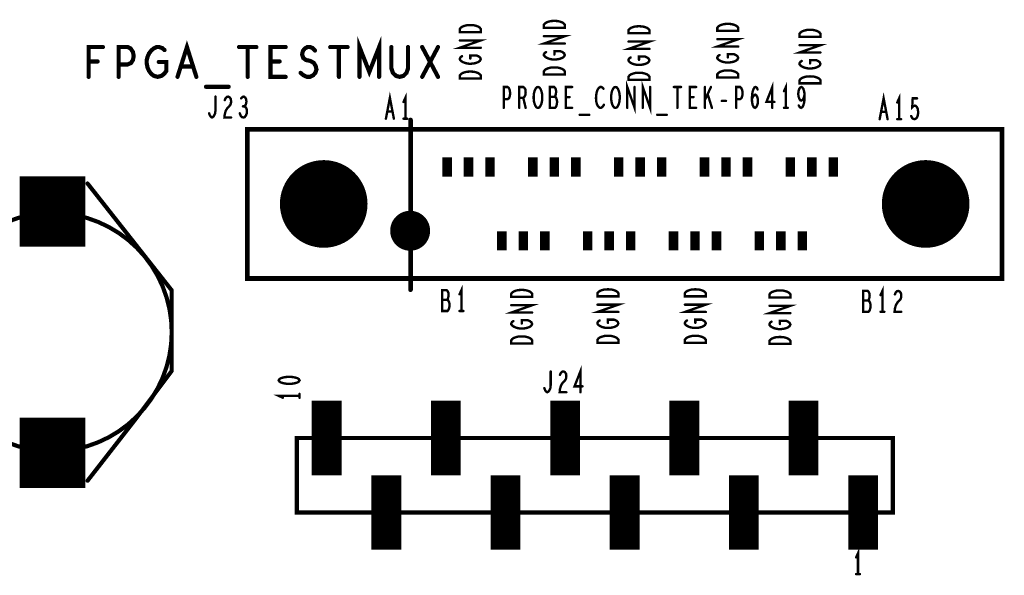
# Model space of a CAD drawing. Extents: x -0.18 to 8.86, y -3.29 to 6.3.
# Tile 30 of 69: x 2.93 to 4.59, y 4.08 to 5.01. Entities that reach past the tile are written whole.
import ezdxf

# ---------------------------------------------------------------- set-up
doc = ezdxf.new("R2010")
doc.units = 0
doc.layers.get('0').update_dxf_attribs({"color": 3, "linetype": 'CONTINUOUS'})

# ---------------------------------------------------------------- blocks, each defined once
blk = doc.blocks.new('PAD_R1')
at = {"const_width": 0.5}
blk.add_lwpolyline([(0.25, 0, 1), (-0.25, 0, 1)], format="xyb", close=True, dxfattribs=at)

msp = doc.modelspace()

# ---------------------------------------------------------------- linework, layer by layer
for points, const_width in [([(3.7085, 4.99326), (3.6735, 4.99326), (3.6735, 4.9986), (3.67525, 5.00073), (3.67758, 5.00233), (3.68108, 5.00366), (3.68517, 5.00473), (3.691, 5.005), (3.69683, 5.00473), (3.70092, 5.00366), (3.70442, 5.00233), (3.70675, 5.00073), (3.7085, 4.9986)], 0.004), ([(3.8495, 5.00026), (3.8145, 5.00026), (3.8145, 5.0056), (3.81625, 5.00773), (3.81858, 5.00933), (3.82208, 5.01066), (3.82617, 5.01173), (3.832, 5.012), (3.83783, 5.01173), (3.84192, 5.01066), (3.84542, 5.00933), (3.84775, 5.00773), (3.8495, 5.0056)], 0.004), ([(4.1405, 4.99526), (4.1055, 4.99526), (4.1055, 5.0006), (4.10725, 5.00273), (4.10958, 5.00433), (4.11308, 5.00566), (4.11717, 5.00673), (4.123, 5.007), (4.12883, 5.00673), (4.13292, 5.00566), (4.13642, 5.00433), (4.13875, 5.00273), (4.1405, 5.0006)], 0.004), ([(3.9915, 4.99126), (3.9565, 4.99126), (3.9565, 4.9966), (3.95825, 4.99873), (3.96058, 5.00033), (3.96408, 5.00166), (3.96817, 5.00273), (3.974, 5.003), (3.97983, 5.00273), (3.98392, 5.00166), (3.98742, 5.00033), (3.98975, 4.99873), (3.9915, 4.9966)], 0.004), ([(4.2785, 4.98526), (4.2435, 4.98526), (4.2435, 4.9906), (4.24525, 4.99273), (4.24758, 4.99433), (4.25108, 4.99566), (4.25517, 4.99673), (4.261, 4.997), (4.26683, 4.99673), (4.27092, 4.99566), (4.27442, 4.99433), (4.27675, 4.99273), (4.2785, 4.9906)], 0.004), ([(3.7085, 4.91526), (3.6735, 4.91526), (3.6735, 4.9206), (3.67525, 4.92273), (3.67758, 4.92433), (3.68108, 4.92566), (3.68517, 4.92673), (3.691, 4.927), (3.69683, 4.92673), (3.70092, 4.92566), (3.70442, 4.92433), (3.70675, 4.92273), (3.7085, 4.9206)], 0.004), ([(3.8495, 4.92226), (3.8145, 4.92226), (3.8145, 4.9276), (3.81625, 4.92973), (3.81858, 4.93133), (3.82208, 4.93266), (3.82617, 4.93373), (3.832, 4.934), (3.83783, 4.93373), (3.84192, 4.93266), (3.84542, 4.93133), (3.84775, 4.92973), (3.8495, 4.9276)], 0.004), ([(3.9915, 4.91326), (3.9565, 4.91326), (3.9565, 4.9186), (3.95825, 4.92073), (3.96058, 4.92233), (3.96408, 4.92366), (3.96817, 4.92473), (3.974, 4.925), (3.97983, 4.92473), (3.98392, 4.92366), (3.98742, 4.92233), (3.98975, 4.92073), (3.9915, 4.9186)], 0.004), ([(4.1405, 4.91726), (4.1055, 4.91726), (4.1055, 4.9226), (4.10725, 4.92473), (4.10958, 4.92633), (4.11308, 4.92766), (4.11717, 4.92873), (4.123, 4.929), (4.12883, 4.92873), (4.13292, 4.92766), (4.13642, 4.92633), (4.13875, 4.92473), (4.1405, 4.9226)], 0.004), ([(4.2785, 4.90726), (4.2435, 4.90726), (4.2435, 4.9126), (4.24525, 4.91473), (4.24758, 4.91633), (4.25108, 4.91766), (4.25517, 4.91873), (4.261, 4.919), (4.26683, 4.91873), (4.27092, 4.91766), (4.27442, 4.91633), (4.27675, 4.91473), (4.2785, 4.9126)], 0.004), ([(3.8045, 4.86613), (3.80237, 4.86671), (3.8005, 4.86905), (3.7989, 4.87255), (3.79783, 4.87663), (3.7973, 4.8813), (3.7973, 4.88596), (3.79783, 4.89063), (3.7989, 4.89471), (3.8005, 4.89821), (3.80237, 4.90055), (3.8045, 4.90113), (3.80663, 4.90055), (3.8085, 4.89821), (3.8101, 4.89471), (3.81117, 4.89063), (3.8117, 4.88596), (3.8117, 4.8813), (3.81117, 4.87663), (3.8101, 4.87255), (3.8085, 4.86905), (3.80663, 4.86671)], 0.004), ([(3.9345, 4.86613), (3.93237, 4.86671), (3.9305, 4.86905), (3.9289, 4.87255), (3.92783, 4.87663), (3.9273, 4.8813), (3.9273, 4.88596), (3.92783, 4.89063), (3.9289, 4.89471), (3.9305, 4.89821), (3.93237, 4.90055), (3.9345, 4.90113), (3.93663, 4.90055), (3.9385, 4.89821), (3.9401, 4.89471), (3.94117, 4.89063), (3.9417, 4.88596), (3.9417, 4.8813), (3.94117, 4.87663), (3.9401, 4.87255), (3.9385, 4.86905), (3.93663, 4.86671)], 0.004), ([(4.58299, 4.58), (4.58299, 4.83), (3.31701, 4.83), (3.31701, 4.58)], 0.00799), ([(3.79472, 4.54908), (3.75972, 4.54908), (3.75972, 4.55441), (3.76147, 4.55654), (3.76381, 4.55814), (3.76731, 4.55948), (3.77139, 4.56054), (3.77722, 4.56081), (3.78306, 4.56054), (3.78714, 4.55948), (3.79064, 4.55814), (3.79297, 4.55654), (3.79472, 4.55441)], 0.004), ([(3.93941, 4.55006), (3.90441, 4.55006), (3.90441, 4.5554), (3.90616, 4.55753), (3.90849, 4.55913), (3.91199, 4.56046), (3.91608, 4.56153), (3.92191, 4.5618), (3.92774, 4.56153), (3.93183, 4.56046), (3.93533, 4.55913), (3.93766, 4.55753), (3.93941, 4.5554)], 0.004), ([(4.08606, 4.55006), (4.05106, 4.55006), (4.05106, 4.5554), (4.05281, 4.55753), (4.05515, 4.55913), (4.05865, 4.56046), (4.06273, 4.56153), (4.06856, 4.5618), (4.0744, 4.56153), (4.07848, 4.56046), (4.08198, 4.55913), (4.08431, 4.55753), (4.08606, 4.5554)], 0.004), ([(4.228, 4.54813), (4.193, 4.54813), (4.193, 4.55347), (4.19475, 4.5556), (4.19708, 4.5572), (4.20058, 4.55853), (4.20467, 4.5596), (4.2105, 4.55987), (4.21633, 4.5596), (4.22042, 4.55853), (4.22392, 4.5572), (4.22625, 4.5556), (4.228, 4.55347)], 0.004), ([(3.79472, 4.47108), (3.75972, 4.47108), (3.75972, 4.47641), (3.76147, 4.47854), (3.76381, 4.48014), (3.76731, 4.48148), (3.77139, 4.48254), (3.77722, 4.48281), (3.78306, 4.48254), (3.78714, 4.48148), (3.79064, 4.48014), (3.79297, 4.47854), (3.79472, 4.47641)], 0.004), ([(3.93941, 4.47206), (3.90441, 4.47206), (3.90441, 4.4774), (3.90616, 4.47953), (3.90849, 4.48113), (3.91199, 4.48246), (3.91608, 4.48353), (3.92191, 4.4838), (3.92774, 4.48353), (3.93183, 4.48246), (3.93533, 4.48113), (3.93766, 4.47953), (3.93941, 4.4774)], 0.004), ([(4.08606, 4.47206), (4.05106, 4.47206), (4.05106, 4.4774), (4.05281, 4.47953), (4.05515, 4.48113), (4.05865, 4.48246), (4.06273, 4.48353), (4.06856, 4.4838), (4.0744, 4.48353), (4.07848, 4.48246), (4.08198, 4.48113), (4.08431, 4.47953), (4.08606, 4.4774)], 0.004), ([(4.228, 4.47013), (4.193, 4.47013), (4.193, 4.47547), (4.19475, 4.4776), (4.19708, 4.4792), (4.20058, 4.48053), (4.20467, 4.4816), (4.2105, 4.48187), (4.21633, 4.4816), (4.22042, 4.48053), (4.22392, 4.4792), (4.22625, 4.4776), (4.228, 4.47547)], 0.004), ([(3.3695, 4.40913), (3.37067, 4.407), (3.37358, 4.4054), (3.37708, 4.40433), (3.38175, 4.40353), (3.387, 4.40326), (3.39225, 4.40353), (3.39692, 4.40433), (3.40042, 4.4054), (3.40333, 4.407), (3.4045, 4.40913), (3.40333, 4.41126), (3.40042, 4.41286), (3.39692, 4.41393), (3.39225, 4.41473), (3.387, 4.415), (3.38175, 4.41473), (3.37708, 4.41393), (3.37358, 4.41286), (3.37067, 4.41126)], 0.004), ([(4.4, 4.1875), (3.4, 4.1875), (3.4, 4.3125), (4.4, 4.3125)], 0.007)]:
    msp.add_lwpolyline(points, close=True, dxfattribs=dict(const_width=const_width))
for points, const_width in [([(3.19967, 4.91813), (3.2155, 4.96813), (3.23133, 4.91813)], 0.007), ([(3.50503, 4.91813), (3.50503, 4.96813), (3.5215, 4.92646), (3.53797, 4.96813), (3.53797, 4.91813)], 0.007), ([(3.7085, 4.967), (3.6735, 4.967), (3.7085, 4.97926), (3.6735, 4.97926)], 0.004), ([(3.8495, 4.974), (3.8145, 4.974), (3.8495, 4.98626), (3.8145, 4.98626)], 0.004), ([(3.9915, 4.965), (3.9565, 4.965), (3.9915, 4.97726), (3.9565, 4.97726)], 0.004), ([(4.1405, 4.969), (4.1055, 4.969), (4.1405, 4.98126), (4.1055, 4.98126)], 0.004), ([(4.2785, 4.959), (4.2435, 4.959), (4.2785, 4.97126), (4.2435, 4.97126)], 0.004), ([(3.05047, 4.91813), (3.05047, 4.96813), (3.07453, 4.96813)], 0.007), ([(3.10083, 4.91813), (3.10083, 4.96813), (3.11603, 4.96813), (3.1211, 4.96563), (3.1249, 4.9598), (3.12617, 4.95313), (3.1249, 4.94646), (3.12173, 4.94146), (3.11603, 4.93896), (3.10083, 4.93896)], 0.007), ([(3.1683, 4.94313), (3.18097, 4.94313), (3.18097, 4.92813), (3.17717, 4.92313), (3.17273, 4.9198), (3.1664, 4.91813), (3.16007, 4.9198), (3.15563, 4.92313), (3.15183, 4.92813), (3.1493, 4.93396), (3.14803, 4.94063), (3.14803, 4.94646), (3.1493, 4.95146), (3.15183, 4.9573), (3.15563, 4.9623), (3.15943, 4.96563), (3.1645, 4.96813), (3.16893, 4.96813), (3.174, 4.96646), (3.1778, 4.96313)], 0.007), ([(3.30293, 4.96813), (3.33207, 4.96813)], 0.007), ([(3.3175, 4.96813), (3.3175, 4.91813)], 0.007), ([(3.38117, 4.91813), (3.35583, 4.91813), (3.35583, 4.96813), (3.38117, 4.96813)], 0.007), ([(3.4062, 4.9248), (3.41127, 4.92063), (3.41697, 4.91813), (3.42203, 4.91813), (3.4271, 4.92063), (3.4309, 4.9248), (3.4328, 4.93063), (3.43153, 4.93646), (3.42837, 4.94146), (3.42267, 4.9448), (3.41507, 4.94646), (3.41063, 4.9498), (3.40873, 4.95563), (3.41, 4.96146), (3.41317, 4.96563), (3.4176, 4.96813), (3.42203, 4.96813), (3.42647, 4.96646), (3.43027, 4.9623)], 0.007), ([(3.45593, 4.96813), (3.48507, 4.96813)], 0.007), ([(3.4705, 4.96813), (3.4705, 4.91813)], 0.007), ([(3.55857, 4.96813), (3.55857, 4.9323), (3.5611, 4.9248), (3.56617, 4.9198), (3.5725, 4.91813), (3.57883, 4.9198), (3.5839, 4.9248), (3.58643, 4.9323), (3.58643, 4.96813)], 0.007), ([(3.6102, 4.91813), (3.6368, 4.96813)], 0.007), ([(3.6102, 4.96813), (3.6368, 4.91813)], 0.007), ([(3.832, 4.95573), (3.832, 4.96106), (3.8425, 4.96106), (3.846, 4.95946), (3.84833, 4.9576), (3.8495, 4.95493), (3.84833, 4.95226), (3.846, 4.9504), (3.8425, 4.9488), (3.83842, 4.94773), (3.83375, 4.9472), (3.82967, 4.9472), (3.82617, 4.94773), (3.82208, 4.9488), (3.81858, 4.9504), (3.81625, 4.952), (3.8145, 4.95413), (3.8145, 4.956), (3.81567, 4.95813), (3.818, 4.95973)], 0.004), ([(4.123, 4.95073), (4.123, 4.95606), (4.1335, 4.95606), (4.137, 4.95446), (4.13933, 4.9526), (4.1405, 4.94993), (4.13933, 4.94726), (4.137, 4.9454), (4.1335, 4.9438), (4.12942, 4.94273), (4.12475, 4.9422), (4.12067, 4.9422), (4.11717, 4.94273), (4.11308, 4.9438), (4.10958, 4.9454), (4.10725, 4.947), (4.1055, 4.94913), (4.1055, 4.951), (4.10667, 4.95313), (4.109, 4.95473)], 0.004), ([(3.06567, 4.94396), (3.05047, 4.94396)], 0.007), ([(3.37103, 4.94396), (3.35583, 4.94396)], 0.007), ([(3.691, 4.94873), (3.691, 4.95406), (3.7015, 4.95406), (3.705, 4.95246), (3.70733, 4.9506), (3.7085, 4.94793), (3.70733, 4.94526), (3.705, 4.9434), (3.7015, 4.9418), (3.69742, 4.94073), (3.69275, 4.9402), (3.68867, 4.9402), (3.68517, 4.94073), (3.68108, 4.9418), (3.67758, 4.9434), (3.67525, 4.945), (3.6735, 4.94713), (3.6735, 4.949), (3.67467, 4.95113), (3.677, 4.95273)], 0.004), ([(3.974, 4.94673), (3.974, 4.95206), (3.9845, 4.95206), (3.988, 4.95046), (3.99033, 4.9486), (3.9915, 4.94593), (3.99033, 4.94326), (3.988, 4.9414), (3.9845, 4.9398), (3.98042, 4.93873), (3.97575, 4.9382), (3.97167, 4.9382), (3.96817, 4.93873), (3.96408, 4.9398), (3.96058, 4.9414), (3.95825, 4.943), (3.9565, 4.94513), (3.9565, 4.947), (3.95767, 4.94913), (3.96, 4.95073)], 0.004), ([(4.261, 4.94073), (4.261, 4.94606), (4.2715, 4.94606), (4.275, 4.94446), (4.27733, 4.9426), (4.2785, 4.93993), (4.27733, 4.93726), (4.275, 4.9354), (4.2715, 4.9338), (4.26742, 4.93273), (4.26275, 4.9322), (4.25867, 4.9322), (4.25517, 4.93273), (4.25108, 4.9338), (4.24758, 4.9354), (4.24525, 4.937), (4.2435, 4.93913), (4.2435, 4.941), (4.24467, 4.94313), (4.247, 4.94473)], 0.004), ([(3.22563, 4.93563), (3.20537, 4.93563)], 0.007), ([(3.95437, 4.86613), (3.95437, 4.90113), (3.96663, 4.86613), (3.96663, 4.90113)], 0.004), ([(3.98037, 4.86613), (3.98037, 4.90113), (3.99263, 4.86613), (3.99263, 4.90113)], 0.004), ([(4.1977, 4.86613), (4.1977, 4.90113), (4.18783, 4.87605), (4.20117, 4.87605)], 0.004), ([(4.2205, 4.86613), (4.2205, 4.90113), (4.2173, 4.89413)], 0.004), ([(3.2475, 4.90146), (3.2855, 4.90146)], 0.007), ([(3.54936, 4.84799), (3.55603, 4.88299), (3.5627, 4.84799)], 0.004), ([(3.58203, 4.84799), (3.58203, 4.88299), (3.57883, 4.87599)], 0.004), ([(3.74717, 4.86613), (3.74717, 4.90113), (3.75357, 4.90113), (3.7557, 4.89938), (3.7573, 4.8953), (3.75783, 4.89063), (3.7573, 4.88596), (3.75597, 4.88246), (3.75357, 4.88071), (3.74717, 4.88071)], 0.004), ([(3.77317, 4.86613), (3.77317, 4.90113), (3.77983, 4.90113), (3.78197, 4.89938), (3.7833, 4.89705), (3.78383, 4.89238), (3.7833, 4.88771), (3.7817, 4.8848), (3.77983, 4.88305), (3.77317, 4.88305)], 0.004), ([(3.83263, 4.8848), (3.8337, 4.88655), (3.8345, 4.88946), (3.83503, 4.89355), (3.8345, 4.89705), (3.83343, 4.89938), (3.83157, 4.90113), (3.82437, 4.90113), (3.82437, 4.86613), (3.83317, 4.86613), (3.83503, 4.86846), (3.8361, 4.87196), (3.83663, 4.87605), (3.8361, 4.88013), (3.8345, 4.88363), (3.83263, 4.8848), (3.82437, 4.8848)], 0.004), ([(3.86183, 4.86613), (3.85117, 4.86613), (3.85117, 4.90113), (3.86183, 4.90113)], 0.004), ([(3.91437, 4.89821), (3.91277, 4.89996), (3.9109, 4.90113), (3.90877, 4.90113), (3.90637, 4.89938), (3.9045, 4.89646), (3.90317, 4.89296), (3.9021, 4.88713), (3.90183, 4.88188), (3.90237, 4.87663), (3.90317, 4.87313), (3.90477, 4.86963), (3.90663, 4.8673), (3.9085, 4.86613), (3.91037, 4.86613), (3.91223, 4.8673), (3.91383, 4.86905), (3.91517, 4.87138)], 0.004), ([(4.03237, 4.90113), (4.04463, 4.90113)], 0.004), ([(4.0385, 4.90113), (4.0385, 4.86613)], 0.004), ([(4.06983, 4.86613), (4.05917, 4.86613), (4.05917, 4.90113), (4.06983, 4.90113)], 0.004), ([(4.08463, 4.86613), (4.08463, 4.90113)], 0.004), ([(4.09477, 4.90113), (4.08463, 4.87955)], 0.004), ([(4.09637, 4.86613), (4.08917, 4.88946)], 0.004), ([(4.13717, 4.86613), (4.13717, 4.90113), (4.14357, 4.90113), (4.1457, 4.89938), (4.1473, 4.8953), (4.14783, 4.89063), (4.1473, 4.88596), (4.14597, 4.88246), (4.14357, 4.88071), (4.13717, 4.88071)], 0.004), ([(4.16343, 4.88071), (4.1653, 4.8848), (4.1669, 4.88713), (4.16903, 4.8883), (4.1709, 4.88713), (4.17223, 4.8848), (4.1733, 4.8813), (4.17357, 4.87721), (4.1733, 4.87371), (4.17223, 4.87021), (4.17063, 4.8673), (4.16877, 4.86613), (4.16663, 4.8673), (4.16477, 4.8708), (4.1637, 4.87605), (4.16343, 4.88188), (4.16397, 4.88946), (4.16477, 4.89355), (4.1661, 4.89763), (4.16797, 4.90055), (4.16983, 4.90113), (4.1717, 4.89996), (4.17303, 4.89705)], 0.004), ([(4.24197, 4.87021), (4.24383, 4.8673), (4.24597, 4.86613), (4.2481, 4.8673), (4.24997, 4.8708), (4.2513, 4.87605), (4.25183, 4.8813), (4.25183, 4.88771), (4.2513, 4.89296), (4.24997, 4.89763), (4.24837, 4.89996), (4.2465, 4.90113), (4.24437, 4.89996), (4.24277, 4.89763), (4.2417, 4.89413), (4.24117, 4.88946), (4.2417, 4.88538), (4.24303, 4.8813), (4.24463, 4.87896), (4.2465, 4.87838), (4.24863, 4.87955), (4.25023, 4.88246), (4.25183, 4.88771)], 0.004), ([(4.37783, 4.84713), (4.3845, 4.88213), (4.39117, 4.84713)], 0.004), ([(4.4105, 4.84713), (4.4105, 4.88213), (4.4073, 4.87513)], 0.004), ([(3.25267, 4.857), (3.254, 4.8535), (3.2556, 4.85117), (3.25747, 4.85), (3.2596, 4.85117), (3.2612, 4.8535), (3.2628, 4.857), (3.26333, 4.86167), (3.26333, 4.885)], 0.004), ([(3.27893, 4.87917), (3.28053, 4.88267), (3.2824, 4.88442), (3.28453, 4.885), (3.2872, 4.88383), (3.28907, 4.88092), (3.2896, 4.87742), (3.28933, 4.87392), (3.28827, 4.871), (3.28293, 4.86517), (3.28053, 4.86108), (3.27893, 4.85525), (3.2784, 4.85), (3.2896, 4.85)], 0.004), ([(3.31187, 4.86867), (3.31347, 4.87042), (3.3148, 4.87333), (3.31533, 4.87683), (3.3148, 4.88033), (3.31347, 4.88325), (3.31107, 4.885), (3.30867, 4.88442), (3.30627, 4.88208)], 0.004), ([(3.77983, 4.88305), (3.78383, 4.86613)], 0.004), ([(3.85757, 4.88421), (3.85117, 4.88421)], 0.004), ([(4.06557, 4.88421), (4.05917, 4.88421)], 0.004), ([(4.11303, 4.8778), (4.11997, 4.8778)], 0.004), ([(4.43063, 4.85238), (4.43223, 4.84946), (4.4341, 4.84771), (4.4365, 4.84713), (4.4389, 4.8483), (4.44077, 4.85063), (4.4421, 4.85471), (4.44237, 4.85938), (4.44183, 4.86405), (4.4405, 4.86696), (4.43863, 4.8693), (4.43677, 4.86988), (4.4349, 4.8693), (4.4325, 4.86696), (4.4333, 4.88213), (4.4405, 4.88213)], 0.004), ([(3.30413, 4.857), (3.30573, 4.85292), (3.30787, 4.85058), (3.31027, 4.85), (3.3124, 4.85058), (3.31453, 4.8535), (3.31587, 4.857), (3.31613, 4.8605), (3.3156, 4.86458), (3.31373, 4.8675), (3.31187, 4.86867), (3.30947, 4.86867)], 0.004), ([(3.5603, 4.86024), (3.55176, 4.86024)], 0.004), ([(4.2173, 4.86613), (4.2237, 4.86613)], 0.004), ([(4.38877, 4.85938), (4.38023, 4.85938)], 0.004), ([(3.57883, 4.84799), (3.58523, 4.84799)], 0.004), ([(3.59067, 4.5613), (3.59067, 4.84575)], 0.00787), ([(3.8745, 4.85446), (3.8905, 4.85446)], 0.004), ([(4.0045, 4.85446), (4.0205, 4.85446)], 0.004), ([(4.4073, 4.84713), (4.4137, 4.84713)], 0.004), ([(2.99, 4.6335), (2.99, 4.7515)], 0.11), ([(3.65201, 4.751), (3.65201, 4.78301)], 0.01598), ([(3.68799, 4.751), (3.68799, 4.78301)], 0.01598), ([(3.72402, 4.751), (3.72402, 4.78301)], 0.01598), ([(3.79598, 4.751), (3.79598, 4.78301)], 0.01598), ([(3.83201, 4.751), (3.83201, 4.78301)], 0.01598), ([(3.86799, 4.751), (3.86799, 4.78301)], 0.01598), ([(3.94, 4.751), (3.94, 4.78301)], 0.01598), ([(3.97598, 4.751), (3.97598, 4.78301)], 0.01598), ([(4.01201, 4.751), (4.01201, 4.78301)], 0.01598), ([(4.08402, 4.751), (4.08402, 4.78301)], 0.01598), ([(4.12, 4.751), (4.12, 4.78301)], 0.01598), ([(4.15598, 4.751), (4.15598, 4.78301)], 0.01598), ([(4.22799, 4.751), (4.22799, 4.78301)], 0.01598), ([(4.26402, 4.751), (4.26402, 4.78301)], 0.01598), ([(4.3, 4.751), (4.3, 4.78301)], 0.01598), ([(3.04877, 4.2408), (3.13, 4.345), (3.19, 4.425), (3.19, 4.56), (3.04877, 4.7392)], 0.007), ([(3.04877, 4.2408), (3.13, 4.345), (3.19, 4.425), (3.19, 4.56), (3.04877, 4.7392)], 0.007), ([(3.74402, 4.62699), (3.74402, 4.659)], 0.01598), ([(3.78, 4.62699), (3.78, 4.659)], 0.01598), ([(3.81598, 4.62699), (3.81598, 4.659)], 0.01598), ([(3.88799, 4.62699), (3.88799, 4.659)], 0.01598), ([(3.92402, 4.62699), (3.92402, 4.659)], 0.01598), ([(3.96, 4.62699), (3.96, 4.659)], 0.01598), ([(4.03201, 4.62699), (4.03201, 4.659)], 0.01598), ([(4.06799, 4.62699), (4.06799, 4.659)], 0.01598), ([(4.10402, 4.62699), (4.10402, 4.659)], 0.01598), ([(4.17598, 4.62699), (4.17598, 4.659)], 0.01598), ([(4.21201, 4.62699), (4.21201, 4.659)], 0.01598), ([(4.24799, 4.62699), (4.24799, 4.659)], 0.01598), ([(3.65218, 4.5441), (3.65325, 4.54585), (3.65405, 4.54877), (3.65458, 4.55285), (3.65405, 4.55635), (3.65298, 4.55868), (3.65111, 4.56043), (3.64391, 4.56043), (3.64391, 4.52543), (3.65271, 4.52543), (3.65458, 4.52777), (3.65565, 4.53127), (3.65618, 4.53535), (3.65565, 4.53943), (3.65405, 4.54293), (3.65218, 4.5441), (3.64391, 4.5441)], 0.004), ([(3.67605, 4.52543), (3.67605, 4.56043), (3.67285, 4.55343)], 0.004), ([(4.35863, 4.5428), (4.3597, 4.54455), (4.3605, 4.54746), (4.36103, 4.55155), (4.3605, 4.55505), (4.35943, 4.55738), (4.35757, 4.55913), (4.35037, 4.55913), (4.35037, 4.52413), (4.35917, 4.52413), (4.36103, 4.52646), (4.3621, 4.52996), (4.36263, 4.53405), (4.3621, 4.53813), (4.3605, 4.54163), (4.35863, 4.5428), (4.35037, 4.5428)], 0.004), ([(4.3825, 4.52413), (4.3825, 4.55913), (4.3793, 4.55213)], 0.004), ([(4.40343, 4.5533), (4.40503, 4.5568), (4.4069, 4.55855), (4.40903, 4.55913), (4.4117, 4.55796), (4.41357, 4.55505), (4.4141, 4.55155), (4.41383, 4.54805), (4.41277, 4.54513), (4.40743, 4.5393), (4.40503, 4.53521), (4.40343, 4.52938), (4.4029, 4.52413), (4.4141, 4.52413)], 0.004), ([(3.67285, 4.52543), (3.67925, 4.52543)], 0.004), ([(3.79472, 4.52281), (3.75972, 4.52281), (3.79472, 4.53508), (3.75972, 4.53508)], 0.004), ([(3.93941, 4.5238), (3.90441, 4.5238), (3.93941, 4.53606), (3.90441, 4.53606)], 0.004), ([(4.08606, 4.5238), (4.05106, 4.5238), (4.08606, 4.53606), (4.05106, 4.53606)], 0.004), ([(4.228, 4.52187), (4.193, 4.52187), (4.228, 4.53413), (4.193, 4.53413)], 0.004), ([(3.77722, 4.50454), (3.77722, 4.50988), (3.78772, 4.50988), (3.79122, 4.50828), (3.79356, 4.50641), (3.79472, 4.50374), (3.79356, 4.50108), (3.79122, 4.49921), (3.78772, 4.49761), (3.78364, 4.49654), (3.77897, 4.49601), (3.77489, 4.49601), (3.77139, 4.49654), (3.76731, 4.49761), (3.76381, 4.49921), (3.76147, 4.50081), (3.75972, 4.50294), (3.75972, 4.50481), (3.76089, 4.50694), (3.76322, 4.50854)], 0.004), ([(3.92191, 4.50553), (3.92191, 4.51086), (3.93241, 4.51086), (3.93591, 4.50926), (3.93824, 4.5074), (3.93941, 4.50473), (3.93824, 4.50206), (3.93591, 4.5002), (3.93241, 4.4986), (3.92833, 4.49753), (3.92366, 4.497), (3.91958, 4.497), (3.91608, 4.49753), (3.91199, 4.4986), (3.90849, 4.5002), (3.90616, 4.5018), (3.90441, 4.50393), (3.90441, 4.5058), (3.90558, 4.50793), (3.90791, 4.50953)], 0.004), ([(4.06856, 4.50553), (4.06856, 4.51086), (4.07906, 4.51086), (4.08256, 4.50926), (4.0849, 4.5074), (4.08606, 4.50473), (4.0849, 4.50206), (4.08256, 4.5002), (4.07906, 4.4986), (4.07498, 4.49753), (4.07031, 4.497), (4.06623, 4.497), (4.06273, 4.49753), (4.05865, 4.4986), (4.05515, 4.5002), (4.05281, 4.5018), (4.05106, 4.50393), (4.05106, 4.5058), (4.05223, 4.50793), (4.05456, 4.50953)], 0.004), ([(4.2105, 4.5036), (4.2105, 4.50893), (4.221, 4.50893), (4.2245, 4.50733), (4.22683, 4.50547), (4.228, 4.5028), (4.22683, 4.50013), (4.2245, 4.49827), (4.221, 4.49667), (4.21692, 4.4956), (4.21225, 4.49507), (4.20817, 4.49507), (4.20467, 4.4956), (4.20058, 4.49667), (4.19708, 4.49827), (4.19475, 4.49987), (4.193, 4.502), (4.193, 4.50387), (4.19417, 4.506), (4.1965, 4.5076)], 0.004), ([(4.3793, 4.52413), (4.3857, 4.52413)], 0.004), ([(3.8757, 4.38913), (3.8757, 4.42413), (3.86583, 4.39905), (3.87917, 4.39905)], 0.004), ([(3.81517, 4.39613), (3.8165, 4.39263), (3.8181, 4.3903), (3.81997, 4.38913), (3.8221, 4.3903), (3.8237, 4.39263), (3.8253, 4.39613), (3.82583, 4.4008), (3.82583, 4.42413)], 0.004), ([(3.84143, 4.4183), (3.84303, 4.4218), (3.8449, 4.42355), (3.84703, 4.42413), (3.8497, 4.42296), (3.85157, 4.42005), (3.8521, 4.41655), (3.85183, 4.41305), (3.85077, 4.41013), (3.84543, 4.4043), (3.84303, 4.40021), (3.84143, 4.39438), (3.8409, 4.38913), (3.8521, 4.38913)], 0.004), ([(2.99, 4.2285), (2.99, 4.3465)], 0.11), ([(3.45, 4.25), (3.45, 4.375)], 0.05), ([(3.65, 4.25), (3.65, 4.375)], 0.05), ([(3.85, 4.25), (3.85, 4.375)], 0.05), ([(4.05, 4.25), (4.05, 4.375)], 0.05), ([(4.25, 4.25), (4.25, 4.375)], 0.05), ([(3.4045, 4.38313), (3.3695, 4.38313), (3.3765, 4.37993)], 0.004), ([(3.4045, 4.37993), (3.4045, 4.38633)], 0.004), ([(3.55, 4.125), (3.55, 4.25)], 0.05), ([(3.75, 4.125), (3.75, 4.25)], 0.05), ([(3.95, 4.125), (3.95, 4.25)], 0.05), ([(4.15, 4.125), (4.15, 4.25)], 0.05), ([(4.35, 4.125), (4.35, 4.25)], 0.05), ([(4.3415, 4.08413), (4.3415, 4.11913), (4.3383, 4.11213)], 0.004), ([(4.3383, 4.08413), (4.3447, 4.08413)], 0.004)]:
    msp.add_lwpolyline(points, dxfattribs=dict(const_width=const_width))
at = {"const_width": 0.007}
msp.add_lwpolyline([(3.19, 4.49, 1), (2.79, 4.49, 1)], format="xyb", close=True, dxfattribs=at)
msp.add_lwpolyline([(3.19, 4.49, 1), (2.79, 4.49, 1)], format="xyb", close=True, dxfattribs=at)

# ---------------------------------------------------------------- block references
for p, xscale, yscale in [((3.6735, 4.97926), 0.004, 0.004), ((3.8145, 4.98626), 0.004, 0.004), ((3.8495, 4.974), 0.004, 0.004), ((3.9565, 4.97726), 0.004, 0.004), ((4.1055, 4.98126), 0.004, 0.004), ((4.2435, 4.97126), 0.004, 0.004), ((3.07453, 4.96813), 0.007, 0.007), ((3.1778, 4.96313), 0.007, 0.007), ((3.30293, 4.96813), 0.007, 0.007), ((3.3175, 4.96813), 0.007, 0.007), ((3.33207, 4.96813), 0.007, 0.007), ((3.38117, 4.96813), 0.007, 0.007), ((3.43027, 4.9623), 0.007, 0.007), ((3.45593, 4.96813), 0.007, 0.007), ((3.4705, 4.96813), 0.007, 0.007), ((3.48507, 4.96813), 0.007, 0.007), ((3.55857, 4.96813), 0.007, 0.007), ((3.58643, 4.96813), 0.007, 0.007), ((3.6102, 4.96813), 0.007, 0.007), ((3.6368, 4.96813), 0.007, 0.007), ((3.7085, 4.967), 0.004, 0.004), ((3.818, 4.95973), 0.004, 0.004), ((3.832, 4.95573), 0.004, 0.004), ((3.9915, 4.965), 0.004, 0.004), ((4.109, 4.95473), 0.004, 0.004), ((4.1405, 4.969), 0.004, 0.004), ((4.2785, 4.959), 0.004, 0.004), ((3.05047, 4.94396), 0.007, 0.007), ((3.06567, 4.94396), 0.007, 0.007), ((3.10083, 4.93896), 0.007, 0.007), ((3.1683, 4.94313), 0.007, 0.007), ((3.35583, 4.94396), 0.007, 0.007), ((3.37103, 4.94396), 0.007, 0.007), ((3.677, 4.95273), 0.004, 0.004), ((3.691, 4.94873), 0.004, 0.004), ((3.96, 4.95073), 0.004, 0.004), ((3.974, 4.94673), 0.004, 0.004), ((4.123, 4.95073), 0.004, 0.004), ((4.247, 4.94473), 0.004, 0.004), ((4.261, 4.94073), 0.004, 0.004), ((3.20537, 4.93563), 0.007, 0.007), ((3.22563, 4.93563), 0.007, 0.007), ((3.4062, 4.9248), 0.007, 0.007), ((3.05047, 4.91813), 0.007, 0.007), ((3.10083, 4.91813), 0.007, 0.007), ((3.19967, 4.91813), 0.007, 0.007), ((3.23133, 4.91813), 0.007, 0.007), ((3.3175, 4.91813), 0.007, 0.007), ((3.38117, 4.91813), 0.007, 0.007), ((3.4705, 4.91813), 0.007, 0.007), ((3.50503, 4.91813), 0.007, 0.007), ((3.53797, 4.91813), 0.007, 0.007), ((3.6102, 4.91813), 0.007, 0.007), ((3.6368, 4.91813), 0.007, 0.007), ((3.2475, 4.90146), 0.007, 0.007), ((3.2855, 4.90146), 0.007, 0.007), ((3.86183, 4.90113), 0.004, 0.004), ((3.91437, 4.89821), 0.004, 0.004), ((3.96663, 4.90113), 0.004, 0.004), ((3.99263, 4.90113), 0.004, 0.004), ((4.03237, 4.90113), 0.004, 0.004), ((4.0385, 4.90113), 0.004, 0.004), ((4.04463, 4.90113), 0.004, 0.004), ((4.06983, 4.90113), 0.004, 0.004), ((4.08463, 4.90113), 0.004, 0.004), ((4.08917, 4.88946), 0.004, 0.004), ((4.09477, 4.90113), 0.004, 0.004), ((4.17303, 4.89705), 0.004, 0.004), ((4.2173, 4.89413), 0.004, 0.004), ((3.26333, 4.885), 0.004, 0.004), ((3.27893, 4.87917), 0.004, 0.004), ((3.30627, 4.88208), 0.004, 0.004), ((3.57883, 4.87599), 0.004, 0.004), ((3.74717, 4.88071), 0.004, 0.004), ((3.77317, 4.88305), 0.004, 0.004), ((3.77983, 4.88305), 0.004, 0.004), ((3.82437, 4.8848), 0.004, 0.004), ((3.83263, 4.8848), 0.004, 0.004), ((3.85117, 4.88421), 0.004, 0.004), ((3.85757, 4.88421), 0.004, 0.004), ((4.05917, 4.88421), 0.004, 0.004), ((4.06557, 4.88421), 0.004, 0.004), ((4.08463, 4.87955), 0.004, 0.004), ((4.11303, 4.8778), 0.004, 0.004), ((4.11997, 4.8778), 0.004, 0.004), ((4.13717, 4.88071), 0.004, 0.004), ((4.16343, 4.88071), 0.004, 0.004), ((4.20117, 4.87605), 0.004, 0.004), ((4.25183, 4.88771), 0.004, 0.004), ((4.4073, 4.87513), 0.004, 0.004), ((4.4405, 4.88213), 0.004, 0.004), ((3.25267, 4.857), 0.004, 0.004), ((3.30413, 4.857), 0.004, 0.004), ((3.30947, 4.86867), 0.004, 0.004), ((3.31187, 4.86867), 0.004, 0.004), ((3.55176, 4.86024), 0.004, 0.004), ((3.5603, 4.86024), 0.004, 0.004), ((3.74717, 4.86613), 0.004, 0.004), ((3.77317, 4.86613), 0.004, 0.004), ((3.78383, 4.86613), 0.004, 0.004), ((3.86183, 4.86613), 0.004, 0.004), ((3.91517, 4.87138), 0.004, 0.004), ((3.95437, 4.86613), 0.004, 0.004), ((3.98037, 4.86613), 0.004, 0.004), ((4.0385, 4.86613), 0.004, 0.004), ((4.06983, 4.86613), 0.004, 0.004), ((4.08463, 4.86613), 0.004, 0.004), ((4.09637, 4.86613), 0.004, 0.004), ((4.13717, 4.86613), 0.004, 0.004), ((4.1977, 4.86613), 0.004, 0.004), ((4.2173, 4.86613), 0.004, 0.004), ((4.2205, 4.86613), 0.004, 0.004), ((4.2237, 4.86613), 0.004, 0.004), ((4.24197, 4.87021), 0.004, 0.004), ((4.38023, 4.85938), 0.004, 0.004), ((4.38877, 4.85938), 0.004, 0.004), ((3.2896, 4.85), 0.004, 0.004), ((3.54936, 4.84799), 0.004, 0.004), ((3.5627, 4.84799), 0.004, 0.004), ((3.57883, 4.84799), 0.004, 0.004), ((3.58203, 4.84799), 0.004, 0.004), ((3.58523, 4.84799), 0.004, 0.004), ((3.59067, 4.84575), 0.00787, 0.00787), ((3.8745, 4.85446), 0.004, 0.004), ((3.8905, 4.85446), 0.004, 0.004), ((4.0045, 4.85446), 0.004, 0.004), ((4.0205, 4.85446), 0.004, 0.004), ((4.37783, 4.84713), 0.004, 0.004), ((4.39117, 4.84713), 0.004, 0.004), ((4.4073, 4.84713), 0.004, 0.004), ((4.4105, 4.84713), 0.004, 0.004), ((4.4137, 4.84713), 0.004, 0.004), ((4.43063, 4.85238), 0.004, 0.004), ((3.445, 4.705), 0.14701, 0.14701), ((4.455, 4.705), 0.14701, 0.14701), ((3.04877, 4.7392), 0.007, 0.007), ((3.04877, 4.7392), 0.007, 0.007), ((3.59, 4.66), 0.06701, 0.06701), ((3.59067, 4.5613), 0.00787, 0.00787), ((3.64391, 4.5441), 0.004, 0.004), ((3.65218, 4.5441), 0.004, 0.004), ((3.67285, 4.55343), 0.004, 0.004), ((4.35037, 4.5428), 0.004, 0.004), ((4.35863, 4.5428), 0.004, 0.004), ((4.3793, 4.55213), 0.004, 0.004), ((4.40343, 4.5533), 0.004, 0.004), ((3.67285, 4.52543), 0.004, 0.004), ((3.67605, 4.52543), 0.004, 0.004), ((3.67925, 4.52543), 0.004, 0.004), ((3.75972, 4.53508), 0.004, 0.004), ((3.90441, 4.53606), 0.004, 0.004), ((4.05106, 4.53606), 0.004, 0.004), ((4.193, 4.53413), 0.004, 0.004), ((3.76322, 4.50854), 0.004, 0.004), ((3.79472, 4.52281), 0.004, 0.004), ((3.90791, 4.50953), 0.004, 0.004), ((3.93941, 4.5238), 0.004, 0.004), ((4.05456, 4.50953), 0.004, 0.004), ((4.08606, 4.5238), 0.004, 0.004), ((4.228, 4.52187), 0.004, 0.004), ((4.3793, 4.52413), 0.004, 0.004), ((4.3825, 4.52413), 0.004, 0.004), ((4.3857, 4.52413), 0.004, 0.004), ((4.4141, 4.52413), 0.004, 0.004), ((3.77722, 4.50454), 0.004, 0.004), ((3.92191, 4.50553), 0.004, 0.004), ((4.06856, 4.50553), 0.004, 0.004), ((4.1965, 4.5076), 0.004, 0.004), ((4.2105, 4.5036), 0.004, 0.004), ((3.82583, 4.42413), 0.004, 0.004), ((3.84143, 4.4183), 0.004, 0.004), ((3.81517, 4.39613), 0.004, 0.004), ((3.87917, 4.39905), 0.004, 0.004), ((3.3765, 4.37993), 0.004, 0.004), ((3.4045, 4.38633), 0.004, 0.004), ((3.4045, 4.38313), 0.004, 0.004), ((3.4045, 4.37993), 0.004, 0.004), ((3.8521, 4.38913), 0.004, 0.004), ((3.8757, 4.38913), 0.004, 0.004), ((3.04877, 4.2408), 0.007, 0.007), ((3.04877, 4.2408), 0.007, 0.007), ((4.3383, 4.11213), 0.004, 0.004), ((4.3383, 4.08413), 0.004, 0.004), ((4.3415, 4.08413), 0.004, 0.004), ((4.3447, 4.08413), 0.004, 0.004)]:
    msp.add_blockref('PAD_R1', p, dxfattribs=dict(xscale=xscale, yscale=yscale))

doc.saveas('drawing.dxf')
